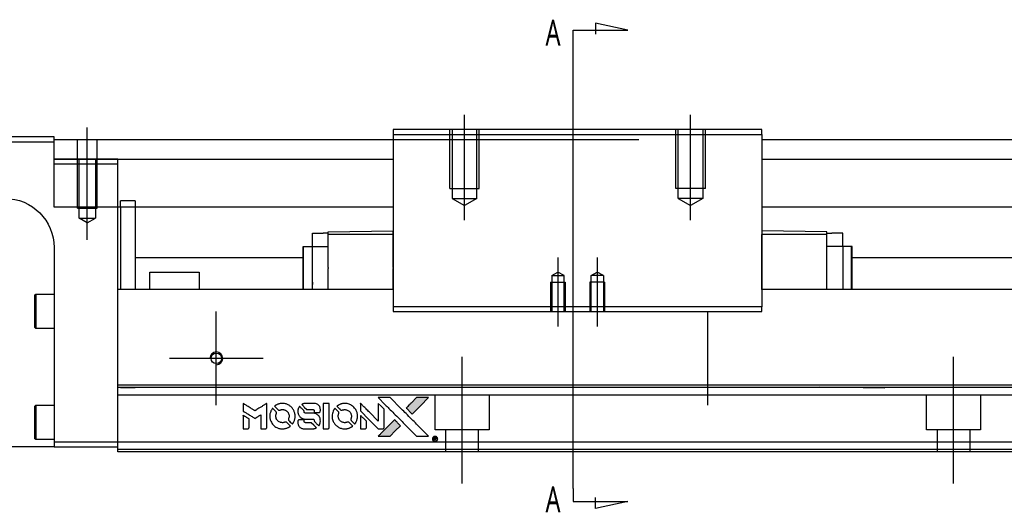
# Model space of a CAD drawing. Header units: millimetres. Extents: x -2774 to 3135, y -1571 to 860.
# Tile 15 of 39: x -2478 to -2278, y -247 to -147. Entities that reach past the tile are written whole.
import ezdxf
from ezdxf.lldxf.tags import DXFTag

# ---------------------------------------------------------------- set-up
doc = ezdxf.new("R2010")
doc.units = ezdxf.units.MM
doc.layers.get('0').update_dxf_attribs({"linetype": 'CONTINUOUS'})
doc.styles.add('CHN', font='Microsoft JhengHei.ttf')
tags = doc.linetypes.add('DASHED', pattern=[25.72, 12.86, -12.86]).pattern_tags.tags
tags[6:7] = [DXFTag(74, 4), DXFTag(75, 0), DXFTag(340, '0'), DXFTag(46, 0.0), DXFTag(50, 0.0), DXFTag(44, 0.0), DXFTag(45, 0.0)]
tags[4:5] = [DXFTag(74, 4), DXFTag(75, 0), DXFTag(340, '0'), DXFTag(46, 0.0), DXFTag(50, 0.0), DXFTag(44, 0.0), DXFTag(45, 0.0)]

# ---------------------------------------------------------------- blocks, each defined once
blk = doc.blocks.new('MosionX logo(完整正式版)')
h = blk.add_hatch(color=22)
h.dxf.hatch_style = 1
h.paths.add_polyline_path([(-1416, 1831), (-1517, 1831), (-1619, 1831), (-1707, 1742, 0.000288), (-1740, 1709, 0.000479), (-1769, 1680, 0.000013), (-1794, 1654, 0.197177), (-1794, 1654, 0.197497), (-1794, 1653, 0.00004), (-1779, 1638, 0.000834), (-1763, 1622, 0.000506), (-1744, 1603), (-1694, 1552), (-1555, 1692)])
h.paths.add_polyline_path([(-1892, 1355), (-1942, 1405, 0.000476), (-1962, 1424, 0.000789), (-1978, 1441, 0.000035), (-1993, 1455, 0.19758), (-1993, 1456, 0.198396), (-1994, 1455, 0.000019), (-2014, 1435, 0.000582), (-2036, 1413, 0.000351), (-2062, 1387, 0.000108), (-2174, 1275, 0.000692), (-2230, 1218, 0.000077), (-2269, 1179, 0.197527), (-2269, 1178, 0.410182), (-2269, 1177, 0.000493), (-2248, 1177, 0.002424), (-2219, 1177, 0.000529), (-2169, 1177), (-2070, 1177), (-1981, 1266)])
at = {"color": 22}
for points in [[(-4562, 1668), (-4562, 1603), (-4545, 1592, -0.000297), (-4534, 1586, -0.000037), (-4510, 1571, -0.000043), (-4482, 1554, -0.000036), (-4452, 1535, 0.000044), (-4422, 1517, 0.000063), (-4396, 1501, 0.000035), (-4374, 1488, 0.0009), (-4368, 1484), (-4360, 1479), (-4348, 1486, 0.001175), (-4342, 1490, 0.000208), (-4329, 1498, 0.000225), (-4315, 1506, 0.000203), (-4300, 1516, -0.000711), (-4286, 1525, -0.001119), (-4274, 1532, -0.000263), (-4263, 1539, -0.04589), (-4262, 1539, -0.519312), (-4261, 1539, -0.001914), (-4261, 1521, -0.003124), (-4260, 1493, -0.000285), (-4260, 1421), (-4260, 1303), (-4219, 1303, 0.001727), (-4189, 1303, 0.025279), (-4179, 1303, 0.073886), (-4173, 1305, 0.07426), (-4167, 1308, 0.03264), (-4166, 1310, 0.01784), (-4164, 1311, 0.017712), (-4163, 1313, 0.026854), (-4162, 1315), (-4160, 1319), (-4160, 1526), (-4159, 1733), (-4162, 1731, -0.004595), (-4163, 1730, -0.00016), (-4169, 1726, -0.000298), (-4177, 1722, -0.000208), (-4185, 1717, 0.000986), (-4210, 1701, 0.00025), (-4250, 1676, 0.000268), (-4292, 1650, 0.000436), (-4329, 1627, -0.002932), (-4341, 1619, -0.004718), (-4351, 1613, -0.001113), (-4360, 1608, -0.227179), (-4361, 1608, -0.045982), (-4362, 1608, -0.000145), (-4374, 1616, -0.000825), (-4387, 1624, -0.000517), (-4403, 1634, 0.000056), (-4458, 1668, 0.000289), (-4488, 1687, 0.000481), (-4511, 1701, 0.000418), (-4535, 1715), (-4562, 1732)], [(-3917, 1731, 0.024131), (-3935, 1728, 0.022344), (-3954, 1723, 0.021883), (-3972, 1717, 0.020884), (-3990, 1709, 0.010669), (-4000, 1703, 0.010389), (-4011, 1697, 0.010913), (-4020, 1692, 0.022227), (-4026, 1687), (-4029, 1685), (-3996, 1653, 0.002452), (-3984, 1640, 0.003628), (-3972, 1630, 0.001662), (-3963, 1621, 0.070159), (-3960, 1619, 0.047671), (-3958, 1618, 0.018624), (-3956, 1618, 0.017921), (-3953, 1617, 0.018804), (-3950, 1617, 0.018255), (-3946, 1617, 0.041312), (-3943, 1617, 0.037164), (-3939, 1618, 0.012342), (-3935, 1620, -0.015101), (-3924, 1624, -0.035998), (-3916, 1626, -0.033244), (-3907, 1627, -0.011249), (-3894, 1627, -0.004059), (-3883, 1627, -0.019693), (-3877, 1627, -0.027943), (-3872, 1626, -0.014411), (-3866, 1624, -0.033089), (-3851, 1619, -0.033887), (-3838, 1613, -0.034021), (-3825, 1604, -0.033942), (-3814, 1594, -0.02816), (-3804, 1582, -0.035032), (-3796, 1570, -0.035269), (-3790, 1557, -0.029196), (-3785, 1543, -0.037862), (-3782, 1526, -0.043657), (-3782, 1510, -0.043064), (-3784, 1494, -0.035184), (-3790, 1477, 0.033699), (-3792, 1470, 0.052815), (-3793, 1463, 0.059167), (-3793, 1456, 0.058972), (-3791, 1450, 0.059208), (-3788, 1445, 0.021125), (-3783, 1439, 0.008691), (-3773, 1429, 0.000851), (-3749, 1405, 0.001873), (-3736, 1393, 0.013884), (-3730, 1387, 0.022355), (-3726, 1385, 0.341453), (-3725, 1385, 0.073011), (-3722, 1388, 0.004587), (-3714, 1399, 0.00748), (-3707, 1411, 0.016837), (-3702, 1420, 0.028606), (-3692, 1443, 0.031352), (-3685, 1465, 0.031004), (-3681, 1489, 0.0268), (-3680, 1514, 0.026698), (-3681, 1541, 0.03002), (-3686, 1566, 0.030357), (-3693, 1590, 0.028554), (-3703, 1614, 0.062944), (-3732, 1658, 0.062206), (-3772, 1694, 0.062448), (-3819, 1719, 0.064355), (-3870, 1731, 0.017377), (-3880, 1731, 0.008369), (-3893, 1731, 0.008367), (-3907, 1731, 0.01757)], [(-3610, 1675, 0.023289), (-3616, 1665, 0.026845), (-3621, 1655, 0.026047), (-3626, 1644, 0.019751), (-3629, 1631, 0.013249), (-3631, 1624, 0.025169), (-3631, 1618, 0.016532), (-3632, 1611, 0.002937), (-3632, 1598, 0.003317), (-3632, 1586, 0.011808), (-3631, 1578, 0.01777), (-3631, 1572, 0.021476), (-3630, 1567, 0.04325), (-3623, 1544, 0.045753), (-3612, 1523, 0.04649), (-3598, 1505, 0.047672), (-3581, 1490, 0.025315), (-3573, 1485, 0.015208), (-3564, 1480, 0.01512), (-3554, 1476, 0.022488), (-3546, 1473, 0.027857), (-3532, 1469, 0.034138), (-3519, 1467, 0.014286), (-3499, 1467, 0.00124), (-3449, 1467, -0.00103), (-3418, 1467, -0.002552), (-3396, 1466, -0.001594), (-3379, 1466, -0.047676), (-3374, 1466, -0.085307), (-3367, 1463, -0.097789), (-3361, 1457, -0.085947), (-3357, 1450, -0.051339), (-3356, 1440, 0.014634), (-3355, 1436, 0.015028), (-3355, 1433, 0.014927), (-3354, 1430, 0.059415), (-3353, 1429, 0.070595), (-3351, 1425, 0.00028), (-3315, 1389, 0.000111), (-3279, 1352, 0.200239), (-3277, 1352, 0.268906), (-3276, 1352, 0.001866), (-3271, 1361, 0.007532), (-3267, 1370, 0.017818), (-3263, 1376, 0.013256), (-3261, 1383, 0.011636), (-3258, 1391, 0.011528), (-3256, 1399, 0.012303), (-3254, 1407, 0.0423), (-3252, 1419, 0.013657), (-3252, 1437, 0.013857), (-3252, 1455, 0.037428), (-3254, 1468, 0.014927), (-3256, 1477, 0.0122), (-3259, 1486, 0.012518), (-3262, 1494, 0.023062), (-3265, 1501, 0.065961), (-3281, 1525, 0.06055), (-3304, 1545, 0.059676), (-3331, 1559, 0.060497), (-3360, 1567, 0.025683), (-3367, 1567, 0.001528), (-3386, 1567, 0.002124), (-3410, 1568, 0.001173), (-3439, 1568, -0.000809), (-3490, 1568, -0.017164), (-3506, 1568, -0.063931), (-3514, 1570, -0.108429), (-3520, 1573, -0.052941), (-3523, 1577, -0.063675), (-3525, 1582, -0.050562), (-3526, 1587, -0.020337), (-3527, 1595, 0.009897), (-3528, 1599, 0.016482), (-3528, 1603, 0.019019), (-3529, 1606, 0.06043), (-3530, 1608, 0.076267), (-3533, 1613, 0.00054), (-3566, 1646, 0.000307), (-3601, 1680, 0.142594), (-3604, 1681, 0.232419), (-3604, 1681, 0.022995), (-3606, 1680, 0.024627), (-3608, 1678, 0.015407)], [(-3516, 1731, 0.018538), (-3522, 1730, 0.010695), (-3530, 1729, 0.01068), (-3538, 1727, 0.017678), (-3544, 1725, 0.013849), (-3551, 1722, 0.011814), (-3559, 1719, 0.004513), (-3566, 1716, 0.290035), (-3566, 1715, 0.196418), (-3566, 1714, 0.000124), (-3554, 1702, 0.001477), (-3540, 1688, 0.000898), (-3524, 1671), (-3481, 1629), (-3427, 1628, -0.001471), (-3387, 1628, -0.028714), (-3374, 1627, -0.097073), (-3367, 1625, -0.084199), (-3361, 1620, -0.042698), (-3359, 1616, -0.053912), (-3357, 1612, -0.051004), (-3356, 1608, -0.032967), (-3355, 1602, 0.00807), (-3355, 1600, 0.003023), (-3355, 1596, 0.002994), (-3355, 1592, 0.003629), (-3355, 1588), (-3354, 1579), (-3313, 1579, 0.001618), (-3293, 1579, 0.005206), (-3280, 1579, 0.00535), (-3271, 1579, 0.060675), (-3268, 1580, 0.048484), (-3266, 1581, 0.02389), (-3264, 1582, 0.022812), (-3261, 1584, 0.02462), (-3259, 1586, 0.061781), (-3255, 1591, 0.080179), (-3253, 1596, 0.048561), (-3252, 1604, 0.010021), (-3251, 1619, 0.016602), (-3252, 1638, 0.031409), (-3254, 1653, 0.036474), (-3258, 1666, 0.03439), (-3263, 1679, 0.065928), (-3277, 1699, 0.069066), (-3296, 1715, 0.065697), (-3319, 1725, 0.051559), (-3346, 1731, 0.020904), (-3360, 1731, 0.000451), (-3431, 1731, 0.000419), (-3502, 1732, 0.022759)], [(-3202, 1517), (-3202, 1303), (-3160, 1303), (-3118, 1303), (-3113, 1306, 0.071429), (-3109, 1309, 0.054799), (-3105, 1313, 0.053585), (-3102, 1318, 0.060698), (-3101, 1323, 0.033975), (-3100, 1332, 0.000112), (-3100, 1441, 0.000726), (-3100, 1548, 0.001084), (-3101, 1641), (-3102, 1732), (-3152, 1732), (-3202, 1732)], [(-2860, 1730, 0.023681), (-2878, 1728, 0.022402), (-2896, 1723, 0.021929), (-2914, 1717, 0.020503), (-2931, 1709, 0.013745), (-2941, 1704, 0.009767), (-2952, 1698, 0.009658), (-2962, 1691, 0.027804), (-2968, 1687), (-2971, 1685), (-2939, 1653, 0.002053), (-2924, 1638, 0.006738), (-2914, 1628, 0.007826), (-2907, 1622, 0.063909), (-2903, 1619, 0.061532), (-2897, 1617, 0.068674), (-2891, 1617, 0.052072), (-2885, 1618, 0.019648), (-2875, 1621, -0.018366), (-2864, 1624, -0.0288), (-2854, 1626, -0.029061), (-2844, 1627, -0.019155), (-2832, 1627, -0.053809), (-2807, 1624, -0.058833), (-2784, 1615, -0.058566), (-2764, 1601, -0.052525), (-2746, 1582, -0.044733), (-2737, 1566, -0.040573), (-2729, 1547, -0.041123), (-2725, 1529, -0.04951), (-2725, 1511, -0.017369), (-2725, 1502, -0.024255), (-2727, 1495, -0.023787), (-2729, 1487, -0.015798), (-2732, 1479, 0.010631), (-2734, 1474, 0.033653), (-2735, 1470, 0.037806), (-2736, 1467, 0.016307), (-2736, 1462, 0.068179), (-2734, 1453, 0.095747), (-2731, 1446, 0.033418), (-2722, 1436, 0.002133), (-2695, 1409, 0.001452), (-2680, 1395, 0.012393), (-2673, 1388, 0.020479), (-2668, 1385, 0.344362), (-2667, 1385, 0.074287), (-2663, 1388, 0.005454), (-2656, 1400, 0.008391), (-2649, 1412, 0.017097), (-2643, 1422, 0.027375), (-2635, 1442, 0.02835), (-2628, 1463, 0.027723), (-2624, 1485, 0.023913), (-2623, 1509, 0.027047), (-2623, 1537, 0.031685), (-2627, 1563, 0.032425), (-2634, 1588, 0.031013), (-2644, 1612, 0.037914), (-2661, 1641, 0.040153), (-2682, 1667, 0.039834), (-2707, 1688, 0.036173), (-2736, 1707, 0.040752), (-2765, 1719, 0.035885), (-2796, 1728, 0.035491), (-2828, 1731, 0.037615)], [(-2572, 1669), (-2572, 1604), (-2422, 1453), (-2271, 1303), (-2229, 1303, 0.0008), (-2202, 1303, 0.010795), (-2192, 1303, 0.030495), (-2186, 1304, 0.080372), (-2183, 1305, 0.03816), (-2179, 1308, 0.041799), (-2176, 1310, 0.042486), (-2174, 1314, 0.042078), (-2172, 1317, 0.099276), (-2170, 1322, 0.003302), (-2170, 1343, 0.002586), (-2170, 1380, 0.000204), (-2170, 1477), (-2170, 1633), (-2221, 1683), (-2271, 1733), (-2271, 1583), (-2272, 1433), (-2419, 1582, 0.000253), (-2476, 1639, 0.000412), (-2524, 1687, 0.000041), (-2567, 1730, 0.041338), (-2570, 1732), (-2572, 1734)], [(-2150, 1708, -0.000056), (-2089, 1647, -0.000021), (-2004, 1562, -0.000021), (-1911, 1469, -0.000025), (-1823, 1381), (-1619, 1177), (-1518, 1177), (-1417, 1177), (-1553, 1315, 0.000274), (-1619, 1381, 0.000123), (-1705, 1467, 0.000121), (-1797, 1559, 0.000165), (-1879, 1641), (-2068, 1831), (-2170, 1831), (-2272, 1831)], [(-1707, 1742, 0.000288), (-1740, 1709, 0.000479), (-1769, 1680, 0.000013), (-1794, 1654, 0.197177), (-1794, 1654, 0.197497), (-1794, 1653, 0.00004), (-1779, 1638, 0.000836), (-1763, 1622, 0.000505), (-1744, 1603), (-1694, 1552), (-1555, 1692), (-1416, 1831), (-1517, 1831), (-1619, 1831)], [(-4562, 1417), (-4562, 1303), (-4521, 1303, 0.000842), (-4494, 1303, 0.010591), (-4484, 1303, 0.028995), (-4479, 1303, 0.069543), (-4475, 1305, 0.051063), (-4471, 1307, 0.039932), (-4468, 1310, 0.039414), (-4465, 1314, 0.045845), (-4462, 1318, 0.094811), (-4461, 1322, 0.007124), (-4461, 1333, 0.004713), (-4461, 1352, 0.000534), (-4461, 1395), (-4461, 1469), (-4471, 1475, 0.000828), (-4502, 1494, 0.000879), (-4532, 1513, 0.000048), (-4561, 1530, 0.137596), (-4562, 1531, 0.413028), (-4562, 1530, 0.000016), (-4562, 1497, 0.000623), (-4562, 1460, 0.000374)], [(-4068, 1643, 0.064158), (-4094, 1594, 0.06356), (-4108, 1539, 0.064004), (-4107, 1483, 0.066747), (-4091, 1429, 0.04321), (-4073, 1396, 0.044737), (-4050, 1367, 0.044901), (-4021, 1342, 0.044184), (-3989, 1323, 0.026293), (-3965, 1313, 0.033344), (-3941, 1306, 0.033227), (-3917, 1303, 0.025815), (-3890, 1302, 0.023119), (-3864, 1304, 0.031044), (-3841, 1308, 0.031337), (-3819, 1315, 0.024258), (-3796, 1325, 0.015622), (-3788, 1329, 0.008495), (-3778, 1335, 0.008415), (-3769, 1341, 0.020814), (-3763, 1346), (-3760, 1348), (-3791, 1379, 0.002843), (-3814, 1403, 0.033917), (-3823, 1411, 0.087906), (-3831, 1414, 0.073302), (-3839, 1416, 0.022047), (-3843, 1415, 0.026465), (-3847, 1415, 0.022233), (-3851, 1414, 0.009985), (-3857, 1412, -0.039011), (-3876, 1407, -0.044398), (-3896, 1406, -0.045096), (-3915, 1408, -0.04265), (-3934, 1413, -0.071154), (-3961, 1428, -0.068827), (-3983, 1450, -0.068713), (-3998, 1476, -0.070507), (-4005, 1506, -0.028605), (-4006, 1519, -0.031418), (-4005, 1531, -0.031044), (-4002, 1544, -0.02668), (-3998, 1556, 0.038913), (-3996, 1564, 0.043732), (-3995, 1571, 0.047754), (-3995, 1578, 0.075756), (-3997, 1583, 0.07294), (-3999, 1586, 0.003456), (-4006, 1594, 0.005023), (-4017, 1605, 0.002422), (-4030, 1619, 0.000819), (-4042, 1631, 0.001349), (-4053, 1641, 0.0001), (-4062, 1650, 0.205335), (-4062, 1651, 0.219821), (-4063, 1650, 0.002494), (-4064, 1648, 0.007089), (-4066, 1646, 0.004494)], [(-3011, 1643, 0.018008), (-3017, 1634, 0.009842), (-3023, 1622, 0.009807), (-3030, 1610, 0.015716), (-3035, 1599, 0.048467), (-3047, 1561, 0.045841), (-3052, 1520, 0.046006), (-3049, 1479, 0.049638), (-3039, 1441, 0.064819), (-3012, 1391, 0.06695), (-2974, 1350, 0.066691), (-2926, 1320, 0.063505), (-2872, 1304, 0.03135), (-2858, 1302, 0.010439), (-2837, 1302, 0.010391), (-2817, 1302, 0.032408), (-2803, 1304, 0.015696), (-2787, 1307, 0.018095), (-2771, 1312, 0.018551), (-2757, 1317, 0.018352), (-2743, 1323, 0.015568), (-2733, 1328, 0.009832), (-2723, 1334, 0.009795), (-2713, 1341, 0.023727), (-2706, 1346), (-2703, 1348), (-2734, 1379, 0.001528), (-2751, 1397, 0.010022), (-2760, 1406, 0.019586), (-2766, 1411, 0.061865), (-2771, 1413, 0.055054), (-2777, 1415, 0.061607), (-2784, 1416, 0.048725), (-2792, 1415, 0.020221), (-2802, 1412, -0.017722), (-2813, 1409, -0.02685), (-2822, 1407, -0.02759), (-2832, 1406, -0.020233), (-2843, 1406, -0.04793), (-2864, 1409, -0.048386), (-2883, 1416, -0.047866), (-2901, 1426, -0.044964), (-2917, 1440, -0.04333), (-2931, 1457, -0.050921), (-2941, 1475, -0.051473), (-2946, 1495, -0.0459), (-2948, 1516, -0.019014), (-2948, 1526, -0.024114), (-2947, 1535, -0.025081), (-2945, 1544, -0.023892), (-2942, 1553, 0.008624), (-2939, 1560, 0.026486), (-2938, 1564, 0.035074), (-2937, 1568, 0.02756), (-2937, 1573, 0.087163), (-2939, 1580, 0.073291), (-2942, 1587, 0.028074), (-2951, 1596, 0.002594), (-2973, 1619), (-3005, 1651)], [(-2572, 1416), (-2572, 1303), (-2530, 1303), (-2488, 1303), (-2483, 1306, 0.03146), (-2480, 1308, 0.026444), (-2478, 1310, 0.026444), (-2476, 1312, 0.031457), (-2475, 1314), (-2472, 1319), (-2471, 1375), (-2471, 1431), (-2521, 1481, 0.000745), (-2540, 1499, 0.001228), (-2556, 1515, 0.000087), (-2571, 1529, 0.195134), (-2571, 1530, 0.412117), (-2572, 1529, 0.000048), (-2572, 1496, 0.00109), (-2572, 1460, 0.000653)], [(-3615, 1454, 0.065483), (-3620, 1451, 0.053271), (-3625, 1447, 0.052018), (-3628, 1443, 0.0556), (-3631, 1437, 0.036839), (-3632, 1434, 0.026922), (-3632, 1430, 0.016905), (-3633, 1424, 0.004317), (-3633, 1416, 0.016369), (-3632, 1397, 0.029936), (-3630, 1382, 0.03418), (-3627, 1369, 0.031327), (-3621, 1356, 0.046935), (-3612, 1340, 0.054053), (-3600, 1327, 0.053701), (-3585, 1317, 0.045364), (-3568, 1309, 0.032479), (-3552, 1305, 0.03386), (-3537, 1303, 0.013578), (-3512, 1303, 0.001155), (-3450, 1303, 0.000413), (-3396, 1303, 0.005008), (-3375, 1304, 0.013199), (-3364, 1304, 0.033956), (-3355, 1305, 0.013909), (-3347, 1308, 0.010864), (-3337, 1310, 0.010938), (-3329, 1313, 0.028702), (-3323, 1316), (-3318, 1318), (-3362, 1362), (-3405, 1406), (-3455, 1406, -0.001504), (-3477, 1406, -0.00328), (-3493, 1406, -0.001901), (-3506, 1406, -0.061333), (-3510, 1407, -0.063621), (-3514, 1409, -0.048633), (-3518, 1412, -0.046769), (-3522, 1415, -0.047961), (-3525, 1420, -0.02678), (-3526, 1424, -0.050957), (-3527, 1427, -0.029398), (-3528, 1431, -0.00401), (-3528, 1441), (-3529, 1456), (-3569, 1456, 0.001061), (-3593, 1456, 0.009147), (-3604, 1455, 0.020721), (-3611, 1455, 0.051619)], [(-2062, 1387, 0.000108), (-2174, 1275, 0.000692), (-2230, 1218, 0.000077), (-2269, 1179, 0.197527), (-2269, 1178, 0.410182), (-2269, 1177, 0.000493), (-2248, 1177, 0.002424), (-2219, 1177, 0.000529), (-2170, 1177), (-2070, 1177), (-1981, 1266), (-1892, 1355), (-1942, 1405, 0.000476), (-1962, 1424, 0.000789), (-1978, 1441, 0.000035), (-1993, 1455, 0.19758), (-1993, 1456, 0.198396), (-1994, 1455, 0.000019), (-2014, 1435, 0.000582), (-2036, 1413, 0.000351)], [(-1319, 1173, 0.082374), (-1332, 1167, 0.083404), (-1342, 1157, 0.082663), (-1349, 1145, 0.07897), (-1351, 1130, 0.084941), (-1349, 1114, 0.08953), (-1341, 1100, 0.090743), (-1329, 1090, 0.090193), (-1313, 1085, 0.10067), (-1296, 1085, 0.099454), (-1281, 1093, 0.097736), (-1269, 1106, 0.09365), (-1263, 1122, 0.07584), (-1263, 1135, 0.068415), (-1267, 1148, 0.068328), (-1274, 1159, 0.075277), (-1283, 1168, 0.059367), (-1291, 1172, 0.048986), (-1300, 1174, 0.048519), (-1310, 1174, 0.055347)], [(-1325, 1129), (-1325, 1104), (-1322, 1104), (-1319, 1104), (-1319, 1114), (-1319, 1125), (-1313, 1125), (-1306, 1126), (-1302, 1119, -0.003356), (-1300, 1116, -0.002757), (-1298, 1113, -0.002784), (-1296, 1110, -0.007382), (-1295, 1108, 0.019487), (-1294, 1105, 0.098302), (-1293, 1104, 0.116932), (-1291, 1104, 0.032798), (-1289, 1104), (-1285, 1104), (-1288, 1108, 0.005748), (-1289, 1111, 0.002522), (-1291, 1114, 0.002495), (-1293, 1117, 0.00334), (-1295, 1120), (-1299, 1126), (-1296, 1128, 0.066516), (-1292, 1130, 0.085926), (-1290, 1133, 0.082934), (-1289, 1137, 0.05747), (-1289, 1141, 0.023576), (-1289, 1144, 0.043538), (-1289, 1146, 0.050891), (-1290, 1148, 0.049897), (-1291, 1149, 0.067884), (-1295, 1152, 0.077412), (-1298, 1154, 0.049266), (-1304, 1154, 0.012208), (-1313, 1155), (-1325, 1155)], [(-1298, 1147, -0.120545), (-1296, 1144, -0.09136), (-1295, 1141, -0.087576), (-1296, 1137, -0.098026), (-1297, 1134, -0.079907), (-1299, 1133, -0.087697), (-1300, 1132, -0.041371), (-1303, 1132, -0.005557), (-1309, 1132), (-1319, 1131), (-1319, 1140), (-1319, 1149), (-1310, 1149, -0.007471), (-1305, 1149, -0.035301), (-1302, 1148, -0.060486), (-1300, 1148, -0.063546)]]:
    blk.add_lwpolyline(points, format="xyb", close=True, dxfattribs=at)

msp = doc.modelspace()

# ---------------------------------------------------------------- linework, layer by layer
at = {"color": 0}
for p, q in [((-2354.13, -149.51), (-2360.72, -148.07)), ((-2360.72, -148.07), (-2360.72, -150.3)), ((-2365.28, -149.51), (-2354.13, -149.51)), ((-2365.28, -152.14), (-2365.28, -149.51)), ((-2365.28, -242.63), (-2365.28, -152.14)), ((-2339.61, -184.02), (-2339.61, -184.02)), ((-2365.28, -242.63), (-2365.28, -245.27)), ((-2365.28, -245.27), (-2354.13, -245.27)), ((-2360.72, -246.7), (-2360.72, -244.47)), ((-2354.13, -245.27), (-2360.72, -246.7))]:
    msp.add_line(p, q, dxfattribs=at)
at = {"color": 0, "ltscale": 0.2}
for p, q in [((-2387.38, -188.15), (-2387.38, -166.71)), ((-2341.38, -188.15), (-2341.38, -166.71)), ((-2464.13, -192.12), (-2464.13, -169.3)), ((-2368.38, -195.71), (-2368.38, -209.71)), ((-2360.38, -195.71), (-2360.38, -209.71)), ((-2437.88, -225.73), (-2437.88, -206.68)), ((-2337.88, -225.73), (-2337.88, -206.68)), ((-2428.36, -216.21), (-2447.41, -216.21)), ((-2387.88, -241.62), (-2387.88, -215.87)), ((-2287.88, -241.62), (-2287.88, -215.87))]:
    msp.add_line(p, q, dxfattribs=at)
at = {"color": 0, "linetype": 'Continuous'}
for p, q in [((-2401.88, -169.71), (-2401.88, -170.71)), ((-2326.88, -169.71), (-2401.88, -169.71)), ((-2326.88, -170.71), (-2326.88, -169.71)), ((-2470.88, -171.21), (-2544.88, -171.21)), ((-2544.88, -172.21), (-2470.88, -172.21)), ((-2470.88, -172.21), (-2470.88, -171.21)), ((-2470.88, -171.71), (-2351.88, -171.71)), ((-2470.88, -185.48), (-2470.88, -172.21)), ((-2401.88, -170.71), (-2326.88, -170.71)), ((-2401.88, -170.71), (-2401.88, -205.71)), ((-2326.88, -170.71), (-2326.88, -205.71)), ((-2326.88, -171.71), (-2004.88, -171.71)), ((-2470.88, -175.71), (-2401.88, -175.71)), ((-2326.88, -175.71), (-2004.88, -175.71)), ((-2401.88, -185.48), (-2470.88, -185.48)), ((-2457.88, -201.21), (-2457.88, -185.48)), ((-2457.38, -185.48), (-2457.38, -202.21)), ((-2454.38, -185.48), (-2454.38, -202.21)), ((-2004.88, -185.48), (-2326.88, -185.48)), ((-2415.13, -190.49), (-2401.88, -190.26)), ((-2313.63, -190.49), (-2326.88, -190.26)), ((-2418.33, -193.46), (-2418.33, -190.76)), ((-2418.33, -190.76), (-2416.13, -190.76)), ((-2415.13, -190.76), (-2416.13, -190.76)), ((-2415.13, -191.06), (-2415.13, -190.49)), ((-2401.88, -191.06), (-2415.13, -191.06)), ((-2415.13, -197.72), (-2415.13, -191.06)), ((-2401.88, -191.06), (-2401.88, -190.49)), ((-2401.88, -197.72), (-2401.88, -191.06)), ((-2313.63, -191.06), (-2326.88, -191.06)), ((-2326.88, -202.21), (-2326.88, -191.06)), ((-2313.63, -191.06), (-2313.63, -190.49)), ((-2313.63, -190.76), (-2312.63, -190.76)), ((-2313.63, -202.21), (-2313.63, -191.06)), ((-2310.43, -190.76), (-2312.63, -190.76)), ((-2310.43, -193.46), (-2310.43, -190.76)), ((-2470.88, -193.71), (-2470.88, -233.21)), ((-2420.23, -202.21), (-2420.23, -193.46)), ((-2420.23, -193.46), (-2420.13, -193.46)), ((-2420.13, -202.21), (-2420.13, -193.46)), ((-2420.13, -193.46), (-2418.33, -193.46)), ((-2418.33, -193.46), (-2415.13, -193.46)), ((-2418.33, -202.21), (-2418.33, -193.46)), ((-2310.43, -193.46), (-2313.63, -193.46)), ((-2308.63, -193.46), (-2310.43, -193.46)), ((-2310.43, -193.46), (-2310.43, -200.71)), ((-2308.63, -202.21), (-2308.63, -193.46)), ((-2308.53, -193.46), (-2308.63, -193.46)), ((-2308.53, -202.21), (-2308.53, -193.46)), ((-2454.37, -195.71), (-2420.13, -195.71)), ((-2308.53, -195.71), (-2017.88, -195.71)), ((-2415.13, -197.72), (-2415.13, -197.94)), ((-2415.13, -202.21), (-2415.13, -197.94)), ((-2401.88, -197.72), (-2401.88, -197.94)), ((-2401.88, -202.21), (-2401.88, -197.94)), ((-2451.38, -198.71), (-2441.38, -198.71)), ((-2451.38, -202.21), (-2451.38, -198.71)), ((-2441.38, -198.71), (-2441.38, -202.21)), ((-2457.88, -202.21), (-2457.88, -201.21)), ((-2401.88, -202.21), (-2457.88, -202.21)), ((-2457.88, -221.66), (-2457.88, -202.21)), ((-2017.88, -202.21), (-2326.88, -202.21)), ((-2474.88, -203.39), (-2474.63, -203.14)), ((-2474.88, -203.39), (-2474.88, -206.64)), ((-2474.63, -203.14), (-2470.88, -203.14)), ((-2474.63, -203.14), (-2474.63, -206.64)), ((-2326.88, -205.71), (-2401.88, -205.71)), ((-2401.88, -205.71), (-2401.88, -206.71)), ((-2326.88, -206.71), (-2326.88, -205.71)), ((-2474.88, -206.64), (-2474.88, -209.89)), ((-2474.63, -206.64), (-2474.63, -210.14)), ((-2401.88, -206.71), (-2326.88, -206.71)), ((-2474.63, -210.14), (-2474.88, -209.89)), ((-2470.88, -210.14), (-2474.63, -210.14)), ((-2017.88, -221.66), (-2457.88, -221.66)), ((-2457.88, -222.16), (-2457.88, -221.66)), ((-2457.88, -233.21), (-2457.88, -222.16)), ((-2474.88, -225.96), (-2474.63, -225.71)), ((-2474.88, -225.96), (-2474.88, -229.21)), ((-2474.63, -225.71), (-2470.88, -225.71)), ((-2474.63, -225.71), (-2474.63, -229.21)), ((-2474.88, -229.21), (-2474.88, -232.46)), ((-2474.63, -229.21), (-2474.63, -232.71)), ((-2470.88, -234.21), (-2530.88, -234.21)), ((-2474.63, -232.71), (-2474.88, -232.46)), ((-2470.88, -232.71), (-2474.63, -232.71)), ((-2470.88, -233.21), (-2470.88, -234.21)), ((-2457.88, -233.21), (-2470.88, -233.21)), ((-2470.88, -234.21), (-2457.88, -234.21)), ((-2017.88, -233.21), (-2457.88, -233.21)), ((-2457.88, -235.21), (-2457.88, -233.21)), ((-2017.88, -235.21), (-2457.88, -235.21))]:
    msp.add_line(p, q, dxfattribs=at)
at = {"color": 0, "linetype": 'DASHED', "ltscale": 0.3}
for p, q in [((-2390.38, -181.71), (-2390.38, -169.71)), ((-2389.88, -169.71), (-2389.88, -183.71)), ((-2384.88, -183.71), (-2384.88, -169.71)), ((-2384.38, -181.71), (-2384.38, -169.71)), ((-2344.38, -181.71), (-2344.38, -169.71)), ((-2343.88, -183.71), (-2343.88, -169.71)), ((-2338.88, -169.71), (-2338.88, -183.71)), ((-2338.38, -181.71), (-2338.38, -169.71)), ((-2390.38, -181.71), (-2384.38, -181.71)), ((-2338.38, -181.71), (-2344.38, -181.71)), ((-2389.88, -183.71), (-2384.88, -183.71)), ((-2389.88, -183.71), (-2387.38, -185.15)), ((-2384.88, -183.71), (-2387.38, -185.15)), ((-2338.88, -183.71), (-2343.88, -183.71)), ((-2343.88, -183.71), (-2341.38, -185.15)), ((-2338.88, -183.71), (-2341.38, -185.15))]:
    msp.add_line(p, q, dxfattribs=at)
at = {"color": 0, "linetype": 'DASHED', "ltscale": 0.2}
for p, q in [((-2466.13, -185.71), (-2466.13, -171.71)), ((-2462.13, -185.71), (-2462.13, -171.71)), ((-2465.78, -187.71), (-2465.78, -175.71)), ((-2462.48, -175.71), (-2462.48, -187.71)), ((-2457.88, -185.48), (-2457.88, -175.71)), ((-2470.88, -176.71), (-2457.88, -176.71)), ((-2454.38, -184.21), (-2457.38, -184.21)), ((-2457.38, -185.48), (-2457.38, -184.21)), ((-2454.38, -184.21), (-2454.38, -185.48)), ((-2466.13, -185.71), (-2462.13, -185.71)), ((-2465.78, -187.71), (-2462.48, -187.71)), ((-2464.13, -188.66), (-2465.78, -187.71)), ((-2464.13, -188.66), (-2462.48, -187.71))]:
    msp.add_line(p, q, dxfattribs=at)
at = {"color": 0, "linetype": 'DASHED'}
for p, q in [((-2457.88, -175.71), (-2470.88, -175.71)), ((-2415.13, -201.22), (-2415.13, -201.21)), ((-2454.38, -222.21), (-2457.38, -222.21)), ((-2315.13, -221.98), (-2301.88, -222.21)), ((-2017.88, -223.71), (-2457.88, -223.71)), ((-2393.38, -230.71), (-2393.38, -223.71)), ((-2382.38, -223.71), (-2382.38, -230.71)), ((-2293.38, -230.71), (-2293.38, -223.71)), ((-2282.38, -223.71), (-2282.38, -230.71)), ((-2382.38, -230.71), (-2393.38, -230.71)), ((-2391.18, -235.21), (-2391.18, -230.71)), ((-2384.58, -230.71), (-2384.58, -235.21)), ((-2282.38, -230.71), (-2293.38, -230.71)), ((-2291.18, -235.21), (-2291.18, -230.71)), ((-2284.58, -230.71), (-2284.58, -235.21)), ((-2017.88, -234.71), (-2457.88, -234.71))]:
    msp.add_line(p, q, dxfattribs=at)
at = {"color": 0, "linetype": 'DASHED', "ltscale": 0.1}
for p, q in [((-2457.88, -176.71), (-2457.88, -175.71)), ((-2369.63, -199.4), (-2368.38, -198.68)), ((-2369.63, -199.4), (-2369.63, -206.71)), ((-2369.63, -199.4), (-2367.13, -199.4)), ((-2367.13, -199.4), (-2368.38, -198.68)), ((-2367.13, -206.71), (-2367.13, -199.4)), ((-2361.63, -199.4), (-2360.38, -198.68)), ((-2361.63, -206.71), (-2361.63, -199.4)), ((-2359.13, -199.4), (-2361.63, -199.4)), ((-2359.13, -199.4), (-2360.38, -198.68)), ((-2359.13, -199.4), (-2359.13, -206.71)), ((-2369.88, -200.71), (-2366.88, -200.71)), ((-2369.88, -200.71), (-2369.88, -206.71)), ((-2366.88, -200.71), (-2366.88, -206.71)), ((-2358.88, -200.71), (-2361.88, -200.71)), ((-2361.88, -200.71), (-2361.88, -206.71)), ((-2358.88, -200.71), (-2358.88, -206.71))]:
    msp.add_line(p, q, dxfattribs=at)
at = {"color": 0, "linetype": 'Continuous'}
msp.add_circle((-2437.88, -216.21), 1.07, dxfattribs=at)
at = {"color": 0, "linetype": 'Continuous', "extrusion": (0, 0, -1)}
msp.add_arc((2480.88, -193.71), 10, 90, 180, dxfattribs=at)
at = {"color": 0}
msp.add_arc((-2437.88, -216.21), 1.3, 270, 180, dxfattribs=at)
at = {"color": 0, "linetype": 'Continuous'}
for points in [[(-2418.33, -200.71), (-2418.33, -201.21)], [(-2310.43, -200.71), (-2310.43, -202.21)], [(-2017.88, -222.16), (-2457.88, -222.16)]]:
    msp.add_open_spline(points, degree=1, dxfattribs=at)

# ---------------------------------------------------------------- block references
at = {"xscale": 0.012, "yscale": 0.012, "zscale": 0.012}
msp.add_blockref('MosionX logo(完整正式版)', (-2377.69, -246.15), dxfattribs=at)

# ---------------------------------------------------------------- texts
at = {"color": 0, "style": 'CHN', "width": 0.7}
for p in [(-2370.9, -152.64), (-2370.9, -247.49)]:
    msp.add_text('A', height=5.25, dxfattribs=at).set_placement(p)

doc.saveas('drawing.dxf')
